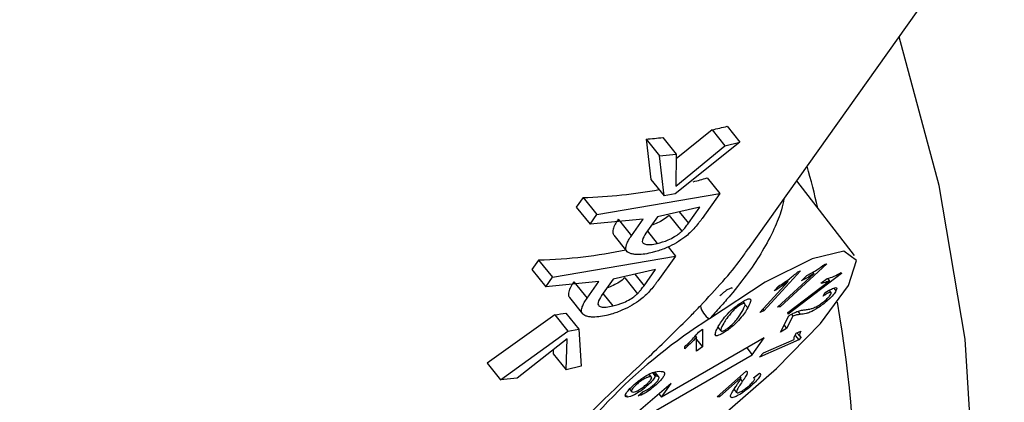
# Model space of a CAD drawing. Header units: millimetres. Extents: x 0 to 420, y 0 to 297.
# Tile 19 of 75: x 152.775 to 154.232, y 104.984 to 105.551. Entities that reach past the tile are written whole.
import ezdxf

# ---------------------------------------------------------------- set-up
doc = ezdxf.new("R2010")
doc.units = ezdxf.units.MM

msp = doc.modelspace()

# ---------------------------------------------------------------- linework, layer by layer
at = {"color": 7, "linetype": 'Continuous', "lineweight": 25}
for p, q in [((153.8534, 105.2114), (155.3389, 107.3049)), ((153.7995, 105.3877), (153.7462, 105.3445)), ((153.7995, 105.3877), (153.8186, 105.3639)), ((153.8219, 105.3929), (153.8408, 105.3693)), ((153.7019, 105.3739), (153.709, 105.3143)), ((153.7019, 105.3739), (153.7218, 105.349)), ((153.7266, 105.3761), (153.7463, 105.3515)), ((153.8408, 105.3693), (153.7448, 105.2928)), ((153.7458, 105.3042), (153.8186, 105.3639)), ((153.8186, 105.3639), (153.8408, 105.3693)), ((153.7218, 105.349), (153.7463, 105.3515)), ((153.7285, 105.29), (153.7218, 105.349)), ((153.7463, 105.3515), (153.7458, 105.3042)), ((153.709, 105.3143), (153.7285, 105.29)), ((153.7921, 105.3166), (153.8108, 105.2933)), ((154.0103, 105.2018), (153.9249, 105.3123)), ((153.6086, 105.2875), (153.5986, 105.2734)), ((153.6086, 105.2875), (153.629, 105.2621)), ((153.629, 105.2621), (153.8108, 105.2933)), ((153.7448, 105.2928), (153.7285, 105.29)), ((153.8108, 105.2933), (153.7847, 105.2565)), ((153.5986, 105.2734), (153.619, 105.2479)), ((153.7815, 105.2734), (153.7188, 105.259)), ((153.7645, 105.2495), (153.7815, 105.2734)), ((153.619, 105.2479), (153.629, 105.2621)), ((153.7188, 105.259), (153.7016, 105.2349)), ((153.736, 105.261), (153.7549, 105.2375)), ((153.6977, 105.2555), (153.619, 105.2479)), ((153.6608, 105.2553), (153.6803, 105.231)), ((153.6803, 105.231), (153.6977, 105.2555)), ((153.6542, 105.2319), (153.6736, 105.2077)), ((153.7038, 105.2378), (153.7185, 105.2195)), ((153.7344, 105.2143), (153.7452, 105.2008)), ((153.5634, 105.1696), (153.7452, 105.2008)), ((153.7452, 105.2008), (153.7191, 105.164)), ((153.543, 105.195), (153.533, 105.1809)), ((153.543, 105.195), (153.5634, 105.1696)), ((153.9694, 105.1894), (153.9003, 105.1256)), ((153.9668, 105.1891), (153.9694, 105.1894)), ((153.533, 105.1809), (153.5534, 105.1555)), ((153.5534, 105.1555), (153.5634, 105.1696)), ((153.7159, 105.181), (153.6532, 105.1666)), ((153.6704, 105.1686), (153.6892, 105.1451)), ((153.6989, 105.157), (153.7159, 105.181)), ((153.9303, 105.1791), (153.8763, 105.1198)), ((153.8962, 105.125), (153.95, 105.1748)), ((153.9908, 105.1749), (153.9121, 105.1149)), ((153.9263, 105.1773), (153.9303, 105.1791)), ((153.9316, 105.1644), (153.9398, 105.1719)), ((153.9483, 105.1769), (153.95, 105.1748)), ((153.9906, 105.1765), (153.9908, 105.1749)), ((153.6321, 105.1631), (153.5534, 105.1555)), ((153.5952, 105.1629), (153.6147, 105.1385)), ((153.6147, 105.1385), (153.6321, 105.1631)), ((153.6532, 105.1666), (153.636, 105.1424)), ((153.87, 105.1172), (153.9121, 105.1633)), ((153.8916, 105.1492), (153.898, 105.1562)), ((153.9117, 105.1174), (153.973, 105.1642)), ((153.9605, 105.1605), (153.9698, 105.1676)), ((153.9702, 105.1677), (153.973, 105.1642)), ((153.5886, 105.1395), (153.608, 105.1153)), ((153.6381, 105.1454), (153.6529, 105.127)), ((153.9637, 105.1417), (153.967, 105.147)), ((153.9756, 105.1468), (153.9728, 105.1503)), ((153.9796, 105.1532), (153.9828, 105.1493)), ((153.8482, 105.1303), (153.8454, 105.1338)), ((153.9003, 105.1256), (153.8962, 105.125)), ((153.8988, 105.1274), (153.9003, 105.1256)), ((153.9541, 105.1264), (153.9559, 105.1241)), ((153.5669, 105.114), (153.4668, 105.0426)), ((153.5669, 105.114), (153.5863, 105.0897)), ((153.5834, 105.1166), (153.6026, 105.0925)), ((153.8763, 105.1198), (153.87, 105.1172)), ((153.8745, 105.1221), (153.8763, 105.1198)), ((153.9009, 105.0881), (153.9133, 105.1125)), ((153.9191, 105.112), (153.9098, 105.0939)), ((153.9121, 105.1149), (153.9117, 105.1174)), ((153.9169, 105.1147), (153.9191, 105.112)), ((153.8082, 105.0957), (153.8126, 105.0902)), ((153.9062, 105.0985), (153.9098, 105.0939)), ((153.4868, 105.0177), (153.5863, 105.0897)), ((153.5863, 105.0897), (153.6026, 105.0925)), ((153.6026, 105.0925), (153.6057, 105.038)), ((153.7747, 105.0827), (153.7765, 105.0805)), ((153.7796, 105.0885), (153.7852, 105.0927)), ((153.7852, 105.0927), (153.7853, 105.0667)), ((153.8032, 105.0855), (153.8052, 105.083)), ((153.9098, 105.0939), (153.9009, 105.0881)), ((153.9223, 105.0834), (153.9277, 105.0767)), ((153.924, 105.0868), (153.9308, 105.0898)), ((153.9251, 105.0873), (153.9296, 105.0817)), ((153.9315, 105.0809), (153.9277, 105.0767)), ((153.5854, 105.0782), (153.5112, 105.0202)), ((153.5835, 105.0326), (153.5854, 105.0782)), ((153.8768, 105.08), (153.7248, 104.9922)), ((153.7592, 105.0637), (153.7591, 105.0668)), ((153.7766, 105.0602), (153.7765, 105.0805)), ((153.7765, 105.0776), (153.7853, 105.0667)), ((153.7853, 105.0667), (153.7766, 105.0602)), ((153.859, 105.0549), (153.8768, 105.08)), ((153.9277, 105.0767), (153.8696, 105.0511)), ((153.8755, 105.0576), (153.9208, 105.0775)), ((153.5647, 105.062), (153.5645, 105.0564)), ((153.5645, 105.0564), (153.5835, 105.0326)), ((153.707, 104.9672), (153.859, 105.0549)), ((153.8509, 105.065), (153.859, 105.0549)), ((153.8696, 105.0511), (153.8755, 105.0576)), ((153.4668, 105.0426), (153.4868, 105.0177)), ((153.6057, 105.038), (153.5835, 105.0326)), ((153.7099, 105.0217), (153.7064, 105.0261)), ((153.7118, 105.0278), (153.7153, 105.0234)), ((153.7206, 105.0221), (153.7153, 105.0287)), ((153.8069, 104.9927), (153.8499, 105.0306)), ((153.8509, 105.0303), (153.8515, 105.0296)), ((153.861, 105.0206), (153.8696, 105.0278)), ((153.5112, 105.0202), (153.4868, 105.0177)), ((153.739, 105.0122), (153.6699, 104.9532)), ((153.703, 105.0116), (153.7045, 105.0098)), ((153.7161, 105.0111), (153.7167, 105.0105)), ((153.7248, 104.9922), (153.739, 105.0122)), ((153.8423, 105.0206), (153.8104, 104.9924)), ((153.8407, 105.0225), (153.8423, 105.0206)), ((153.8556, 105.0104), (153.857, 105.0086)), ((153.8624, 105.02), (153.8615, 105.0211)), ((153.6725, 104.9947), (153.6745, 104.9922)), ((153.6774, 105.004), (153.6806, 105.0001)), ((153.6903, 104.9939), (153.6975, 105.0007)), ((153.721, 104.9969), (153.7248, 104.9922)), ((153.8089, 104.9944), (153.8104, 104.9924)), ((153.8319, 105.0038), (153.8358, 104.999)), ((153.8104, 104.9924), (153.8069, 104.9927)), ((153.8269, 104.9933), (153.8285, 104.9913))]:
    msp.add_line(p, q, dxfattribs=at)
at = {"color": 8, "linetype": 'Continuous', "lineweight": 25}
for p, q in [((153.751, 105.2664), (153.7645, 105.2495)), ((153.6854, 105.174), (153.6989, 105.157)), ((153.8481, 105.1293), (153.8522, 105.1241)), ((153.9262, 105.1191), (153.93, 105.1144)), ((153.7125, 105.028), (153.7162, 105.0234)), ((153.8415, 105.0186), (153.8442, 105.0152))]:
    msp.add_line(p, q, dxfattribs=at)
at = {"color": 7, "linetype": 'Continuous', "lineweight": 25, "flags": 128}
for points in [[(152.8897, 104.1048), (152.9339, 104.0801), (153.1146, 103.9976), (153.2909, 103.9465), (153.4593, 103.928), (153.6165, 103.9422), (153.7596, 103.989), (153.8855, 104.0674), (153.992, 104.176), (154.0768, 104.3125), (154.1384, 104.4743), (154.1755, 104.6583), (154.1874, 104.8607), (154.1739, 105.0777), (154.1352, 105.305), (154.0761, 105.5254)], [(153.5865, 104.8255), (153.6494, 104.853), (153.7288, 104.9016), (153.8143, 104.9647), (153.8948, 105.0343), (153.9599, 105.1013), (154.0012, 105.1571), (154.0132, 105.1943), (153.9945, 105.2082), (153.9474, 105.1969), (153.8781, 105.162), (153.7955, 105.1079)]]:
    msp.add_lwpolyline(points, dxfattribs=at)
at = {"color": 7, "linetype": 'Continuous', "lineweight": 25}
for centre, radius, start, end in [((153.8124, 105.1336), 0.0308, 191.9123, 236.6513), ((154.2248, 104.4289), 0.8034, 122.3054, 148.3479)]:
    msp.add_arc(centre, radius, start, end, dxfattribs=at)
for centre, major_axis, ratio, start_param, end_param in [((153.1575, 106.4625), (-0.9083, 0.9373), 0.613869, 2.775419, 2.801583), ((153.1575, 106.4625), (-0.9083, 0.9373), 0.613869, 2.666355, 2.693269), ((152.8022, 105.5196), (-0.8731, 1.442), 0.580786, 4.211668, 4.25244), ((153.0973, 106.3777), (-0.9083, 0.9373), 0.613869, 2.813433, 2.838), ((153.0973, 106.3777), (-0.9083, 0.9373), 0.613869, 2.630997, 2.754311), ((153.0317, 106.2853), (-0.9083, 0.9373), 0.613869, 2.630997, 2.773028), ((152.8022, 105.5196), (-0.8731, 1.442), 0.580786, 2.292531, 4.118184), ((152.9688, 106.1967), (-0.9083, 0.9373), 0.613869, 2.72528, 2.743824)]:
    msp.add_ellipse(centre, major_axis=major_axis, ratio=ratio, start_param=start_param, end_param=end_param, dxfattribs=at)
for points, knots in [([(152.0294, 105.461), (152.0461, 105.4407), (152.1396, 105.3267), (152.3335, 105.1389), (152.6281, 104.9383), (152.9333, 104.8096), (153.1447, 104.7763), (153.2451, 104.779), (153.2528, 104.7792)], [0, 0, 0, 0, 0.054693, 0.306435, 0.548185, 0.77416, 0.982837, 1, 1, 1, 1]), ([(153.9057, 105.2853), (153.9048, 105.2801), (153.9023, 105.2667), (153.8917, 105.2407), (153.8754, 105.2095), (153.8535, 105.1765), (153.8316, 105.1485), (153.8117, 105.1255), (153.8009, 105.1138), (153.7955, 105.1079)], [0, 0, 0, 0, 0.112936, 0.294635, 0.480187, 0.649749, 0.82355, 0.911442, 1, 1, 1, 1]), ([(153.736, 105.261), (153.7334, 105.2589), (153.7285, 105.2549), (153.7189, 105.2496), (153.7127, 105.2473), (153.7096, 105.2461)], [0, 0, 0, 0, 0.363854, 0.680836, 1, 1, 1, 1]), ([(153.7847, 105.2565), (153.7838, 105.2552), (153.782, 105.2527), (153.7782, 105.2477), (153.7748, 105.2438), (153.7726, 105.2411)], [0, 0, 0, 0, 0.250296, 0.500625, 1, 1, 1, 1]), ([(153.6608, 105.2553), (153.6591, 105.2528), (153.6556, 105.2477), (153.6531, 105.2415), (153.6524, 105.2368), (153.6528, 105.2339), (153.654, 105.2325), (153.6544, 105.2321)], [0, 0, 0, 0, 0.291793, 0.587468, 0.748852, 0.913365, 1, 1, 1, 1]), ([(153.7726, 105.2411), (153.7686, 105.2371), (153.7617, 105.2301), (153.7469, 105.2203), (153.7319, 105.2128), (153.719, 105.208), (153.7114, 105.2061), (153.7091, 105.2055)], [0, 0, 0, 0, 0.274741, 0.470376, 0.664922, 0.899042, 1, 1, 1, 1]), ([(153.7549, 105.2375), (153.7559, 105.2386), (153.7579, 105.2407), (153.761, 105.2446), (153.7631, 105.2476), (153.7645, 105.2495)], [0, 0, 0, 0, 0.250652, 0.500998, 1, 1, 1, 1]), ([(153.7091, 105.2055), (153.7052, 105.2047), (153.697, 105.203), (153.6878, 105.2028), (153.6811, 105.2038), (153.6768, 105.2052), (153.6738, 105.2072), (153.6721, 105.2099), (153.6718, 105.2136), (153.6731, 105.2186), (153.6758, 105.2244), (153.6788, 105.2288), (153.6803, 105.231)], [0, 0, 0, 0, 0.132417, 0.269615, 0.352855, 0.437836, 0.505273, 0.574878, 0.665075, 0.757729, 0.87806, 1, 1, 1, 1]), ([(153.7016, 105.2349), (153.6993, 105.2312), (153.6959, 105.2259), (153.6964, 105.2203), (153.7007, 105.2179), (153.7083, 105.2174), (153.715, 105.2188), (153.7185, 105.2195)], [0, 0, 0, 0, 0.327015, 0.480866, 0.635777, 0.812204, 1, 1, 1, 1]), ([(153.7185, 105.2195), (153.7238, 105.2209), (153.7322, 105.2233), (153.7436, 105.2292), (153.7506, 105.2338), (153.7536, 105.2364), (153.7549, 105.2375)], [0, 0, 0, 0, 0.412588, 0.662004, 0.863772, 1, 1, 1, 1]), ([(153.7823, 105.1273), (153.7935, 105.1393), (153.8154, 105.1628), (153.839, 105.1912), (153.8496, 105.2067), (153.853, 105.2117)], [0, 0, 0, 0, 0.416554, 0.814903, 1, 1, 1, 1]), ([(153.9398, 105.1719), (153.9445, 105.1745), (153.9528, 105.1791), (153.9625, 105.186), (153.9668, 105.1891)], [0, 0, 0, 0, 0.560292, 1, 1, 1, 1]), ([(153.6704, 105.1686), (153.6678, 105.1664), (153.6629, 105.1624), (153.6533, 105.1572), (153.6471, 105.1548), (153.644, 105.1537)], [0, 0, 0, 0, 0.363854, 0.680836, 1, 1, 1, 1]), ([(153.898, 105.1562), (153.9033, 105.1598), (153.9128, 105.1661), (153.9221, 105.1739), (153.9263, 105.1773)], [0, 0, 0, 0, 0.560328, 1, 1, 1, 1]), ([(153.95, 105.1748), (153.9464, 105.1725), (153.9398, 105.1685), (153.9341, 105.1656), (153.9316, 105.1644)], [0, 0, 0, 0, 0.559692, 1, 1, 1, 1]), ([(153.9698, 105.1676), (153.9729, 105.1684), (153.9784, 105.1698), (153.9868, 105.1745), (153.9906, 105.1765)], [0, 0, 0, 0, 0.560331, 1, 1, 1, 1]), ([(153.5952, 105.1629), (153.5935, 105.1604), (153.59, 105.1553), (153.5875, 105.149), (153.5868, 105.1443), (153.5872, 105.1414), (153.5884, 105.1401), (153.5888, 105.1396)], [0, 0, 0, 0, 0.291793, 0.587468, 0.748852, 0.913365, 1, 1, 1, 1]), ([(153.6892, 105.1451), (153.6902, 105.1461), (153.6922, 105.1482), (153.6954, 105.1522), (153.6975, 105.1551), (153.6989, 105.157)], [0, 0, 0, 0, 0.250652, 0.500998, 1, 1, 1, 1]), ([(153.7191, 105.164), (153.7182, 105.1628), (153.7164, 105.1603), (153.7126, 105.1552), (153.7092, 105.1513), (153.707, 105.1487)], [0, 0, 0, 0, 0.250296, 0.500625, 1, 1, 1, 1]), ([(153.8292, 105.1527), (153.8291, 105.1531), (153.829, 105.154), (153.8264, 105.1533), (153.8234, 105.1516), (153.822, 105.1508)], [0, 0, 0, 0, 0.28441, 0.6427925, 1, 1, 1, 1]), ([(153.9121, 105.1633), (153.9082, 105.1604), (153.9012, 105.1553), (153.8945, 105.1511), (153.8916, 105.1492)], [0, 0, 0, 0, 0.559649, 1, 1, 1, 1]), ([(153.973, 105.1642), (153.9703, 105.1631), (153.9654, 105.1612), (153.962, 105.1607), (153.9605, 105.1605)], [0, 0, 0, 0, 0.559693, 1, 1, 1, 1]), ([(153.967, 105.147), (153.9702, 105.1489), (153.9764, 105.1526), (153.9826, 105.1547), (153.9844, 105.1531), (153.9833, 105.1506), (153.9828, 105.1493)], [0, 0, 0, 0, 0.280575, 0.559466, 0.779389, 1, 1, 1, 1]), ([(153.636, 105.1424), (153.6337, 105.1388), (153.6303, 105.1334), (153.6308, 105.1278), (153.6351, 105.1254), (153.6427, 105.125), (153.6494, 105.1263), (153.6529, 105.127)], [0, 0, 0, 0, 0.3270149, 0.4808662, 0.635777, 0.8122041, 1, 1, 1, 1]), ([(153.707, 105.1487), (153.7029, 105.1446), (153.6961, 105.1376), (153.6813, 105.1279), (153.6663, 105.1203), (153.6534, 105.1155), (153.6458, 105.1136), (153.6435, 105.113)], [0, 0, 0, 0, 0.274741, 0.470376, 0.664922, 0.899042, 1, 1, 1, 1]), ([(153.6529, 105.127), (153.6581, 105.1285), (153.6666, 105.1309), (153.678, 105.1367), (153.685, 105.1413), (153.688, 105.144), (153.6892, 105.1451)], [0, 0, 0, 0, 0.412588, 0.662004, 0.863772, 1, 1, 1, 1]), ([(153.822, 105.1508), (153.8209, 105.1501), (153.8188, 105.1487), (153.8149, 105.1456), (153.8126, 105.1433), (153.8112, 105.1419)], [0, 0, 0, 0, 0.280414, 0.560631, 1, 1, 1, 1]), ([(153.9828, 105.1493), (153.9817, 105.1474), (153.9794, 105.1437), (153.9718, 105.1361), (153.9635, 105.1292), (153.9584, 105.1258), (153.9559, 105.1241)], [0, 0, 0, 0, 0.280111, 0.559104, 0.779394, 1, 1, 1, 1]), ([(153.9585, 105.1289), (153.9605, 105.1302), (153.9644, 105.133), (153.9698, 105.1377), (153.9736, 105.1417), (153.9746, 105.1435), (153.9751, 105.1444)], [0, 0, 0, 0, 0.279789, 0.559386, 0.779442, 1, 1, 1, 1]), ([(153.9751, 105.1444), (153.9755, 105.1454), (153.9762, 105.1474), (153.9732, 105.1471), (153.9686, 105.1448), (153.9653, 105.1427), (153.9637, 105.1417)], [0, 0, 0, 0, 0.279495, 0.558368, 0.778916, 1, 1, 1, 1]), ([(153.5273, 104.8474), (153.5297, 104.8538), (153.5345, 104.867), (153.5507, 104.8924), (153.5731, 104.9205), (153.601, 104.9507), (153.6327, 104.9822), (153.6683, 105.0161), (153.7038, 105.0496), (153.7375, 105.0821), (153.7631, 105.1074), (153.7777, 105.1225), (153.7823, 105.1273)], [0, 0, 0, 0, 0.1086603, 0.2208836, 0.3366854, 0.4411276, 0.5481455, 0.659265, 0.7728218, 0.8637439, 0.9567115, 1, 1, 1, 1]), ([(153.6435, 105.113), (153.6395, 105.1122), (153.6314, 105.1106), (153.6222, 105.1104), (153.6155, 105.1113), (153.6112, 105.1127), (153.6082, 105.1147), (153.6065, 105.1175), (153.6062, 105.1212), (153.6075, 105.1261), (153.6102, 105.1319), (153.6132, 105.1363), (153.6147, 105.1385)], [0, 0, 0, 0, 0.132417, 0.269615, 0.352855, 0.437836, 0.505273, 0.574878, 0.665075, 0.757729, 0.87806, 1, 1, 1, 1]), ([(153.8085, 105.0964), (153.8115, 105.1013), (153.8159, 105.1087), (153.8279, 105.1211), (153.8366, 105.1281), (153.8408, 105.1309), (153.8429, 105.1323)], [0, 0, 0, 0, 0.5005229, 0.7495473, 0.8746656, 1, 1, 1, 1]), ([(153.8403, 105.1279), (153.8393, 105.1272), (153.8372, 105.1258), (153.8332, 105.1227), (153.8309, 105.1204), (153.8295, 105.119)], [0, 0, 0, 0, 0.280414, 0.560631, 1, 1, 1, 1]), ([(153.8438, 105.1188), (153.8458, 105.1224), (153.8488, 105.1277), (153.8482, 105.1311), (153.8448, 105.1305), (153.8418, 105.1288), (153.8403, 105.1279)], [0, 0, 0, 0, 0.501788, 0.750402, 0.875406, 1, 1, 1, 1]), ([(153.8429, 105.1323), (153.8449, 105.1336), (153.8489, 105.136), (153.8534, 105.1377), (153.856, 105.1376), (153.8577, 105.1346), (153.8547, 105.1288), (153.8522, 105.1241)], [0, 0, 0, 0, 0.1251488, 0.250147, 0.3752638, 0.5006782, 1, 1, 1, 1]), ([(153.9365, 105.1213), (153.9384, 105.1215), (153.9414, 105.1218), (153.9463, 105.1229), (153.9513, 105.1246), (153.9561, 105.1274), (153.9585, 105.1289)], [0, 0, 0, 0, 0.340702, 0.561119, 0.781094, 1, 1, 1, 1]), ([(153.8295, 105.119), (153.8265, 105.1154), (153.821, 105.1089), (153.8182, 105.104), (153.817, 105.1018)], [0, 0, 0, 0, 0.558247, 1, 1, 1, 1]), ([(153.8522, 105.1241), (153.8493, 105.1192), (153.8449, 105.1118), (153.8329, 105.0995), (153.8242, 105.0924), (153.82, 105.0896), (153.8179, 105.0882)], [0, 0, 0, 0, 0.500463, 0.749476, 0.874615, 1, 1, 1, 1]), ([(153.8203, 105.0926), (153.822, 105.0937), (153.8252, 105.0959), (153.8313, 105.1014), (153.8387, 105.1099), (153.8417, 105.1152), (153.8438, 105.1188)], [0, 0, 0, 0, 0.124564, 0.249578, 0.498265, 1, 1, 1, 1]), ([(153.9133, 105.1125), (153.9146, 105.1133), (153.9168, 105.1147), (153.9187, 105.1157), (153.9195, 105.1162)], [0, 0, 0, 0, 0.559882, 1, 1, 1, 1]), ([(153.93, 105.1144), (153.9289, 105.1143), (153.9271, 105.1141), (153.9245, 105.1137), (153.9222, 105.1132), (153.9201, 105.1124), (153.9191, 105.112)], [0, 0, 0, 0, 0.340064, 0.56009, 0.780088, 1, 1, 1, 1]), ([(153.9195, 105.1162), (153.922, 105.1174), (153.9262, 105.1193), (153.9304, 105.1204), (153.9336, 105.1211), (153.9356, 105.1212), (153.9365, 105.1213)], [0, 0, 0, 0, 0.3394042, 0.5595507, 0.7797548, 1, 1, 1, 1]), ([(153.9559, 105.1241), (153.9517, 105.1216), (153.9449, 105.1175), (153.9386, 105.1157), (153.9341, 105.1149), (153.9313, 105.1146), (153.93, 105.1144)], [0, 0, 0, 0, 0.337668, 0.558248, 0.779104, 1, 1, 1, 1]), ([(153.8052, 105.083), (153.8046, 105.0847), (153.8036, 105.0876), (153.807, 105.0937), (153.8085, 105.0964)], [0, 0, 0, 0, 0.5580442, 1, 1, 1, 1]), ([(153.817, 105.1018), (153.815, 105.0982), (153.8119, 105.0928), (153.8126, 105.0895), (153.8159, 105.09), (153.8189, 105.0917), (153.8203, 105.0926)], [0, 0, 0, 0, 0.501767, 0.75044, 0.875426, 1, 1, 1, 1]), ([(153.7591, 105.0668), (153.7638, 105.0712), (153.7721, 105.0791), (153.7773, 105.0857), (153.7796, 105.0885)], [0, 0, 0, 0, 0.560306, 1, 1, 1, 1]), ([(153.8179, 105.0882), (153.8146, 105.0863), (153.8088, 105.0829), (153.8063, 105.083), (153.8052, 105.083)], [0, 0, 0, 0, 0.558818, 1, 1, 1, 1]), ([(153.9208, 105.0775), (153.9208, 105.0789), (153.921, 105.0814), (153.9231, 105.0852), (153.924, 105.0868)], [0, 0, 0, 0, 0.559675, 1, 1, 1, 1]), ([(153.9308, 105.0898), (153.9298, 105.0873), (153.9278, 105.0826), (153.9304, 105.0814), (153.9315, 105.0809)], [0, 0, 0, 0, 0.5603518, 1, 1, 1, 1]), ([(153.7765, 105.0805), (153.7735, 105.0774), (153.7682, 105.0719), (153.7619, 105.0662), (153.7592, 105.0637)], [0, 0, 0, 0, 0.559694, 1, 1, 1, 1]), ([(153.6833, 105.0099), (153.6853, 105.0116), (153.6893, 105.015), (153.6978, 105.0214), (153.7118, 105.0296), (153.7176, 105.0301), (153.7215, 105.0304)], [0, 0, 0, 0, 0.125573, 0.251184, 0.500338, 1, 1, 1, 1]), ([(153.7153, 105.0234), (153.7145, 105.0214), (153.713, 105.018), (153.7071, 105.0123), (153.7045, 105.0098)], [0, 0, 0, 0, 0.559465, 1, 1, 1, 1]), ([(153.7134, 105.0105), (153.7148, 105.0117), (153.7174, 105.0142), (153.7207, 105.0184), (153.7219, 105.0229), (153.7185, 105.0232), (153.7162, 105.0234)], [0, 0, 0, 0, 0.1252502, 0.2504141, 0.4993797, 1, 1, 1, 1]), ([(153.7162, 105.0234), (153.716, 105.0234), (153.7158, 105.0234), (153.7155, 105.0234), (153.7153, 105.0234)], [0, 0, 0, 0, 0.55998, 1, 1, 1, 1]), ([(153.7215, 105.0304), (153.7253, 105.0303), (153.73, 105.0303), (153.7292, 105.025), (153.7269, 105.0211), (153.7227, 105.0161), (153.7187, 105.0123), (153.7167, 105.0105)], [0, 0, 0, 0, 0.499194, 0.624561, 0.749726, 0.874813, 1, 1, 1, 1]), ([(153.8515, 105.0296), (153.8514, 105.0285), (153.8513, 105.0266), (153.8491, 105.0226), (153.8468, 105.019), (153.8451, 105.0164), (153.8442, 105.0152)], [0, 0, 0, 0, 0.339385, 0.559543, 0.779761, 1, 1, 1, 1]), ([(153.8499, 105.0306), (153.8504, 105.0305), (153.8512, 105.0304), (153.8514, 105.0298), (153.8515, 105.0296)], [0, 0, 0, 0, 0.559836, 1, 1, 1, 1]), ([(153.8696, 105.0278), (153.8704, 105.0273), (153.872, 105.0264), (153.8698, 105.0216), (153.8641, 105.0151), (153.8594, 105.0108), (153.857, 105.0086)], [0, 0, 0, 0, 0.280638, 0.559522, 0.779415, 1, 1, 1, 1]), ([(153.6745, 104.9922), (153.6732, 104.9923), (153.6705, 104.9926), (153.6715, 104.9967), (153.676, 105.0029), (153.6809, 105.0075), (153.6833, 105.0099)], [0, 0, 0, 0, 0.280634, 0.560145, 0.78005, 1, 1, 1, 1]), ([(153.7045, 105.0098), (153.7011, 105.0069), (153.6944, 105.0012), (153.685, 104.9956), (153.6784, 104.9927), (153.6758, 104.9923), (153.6745, 104.9922)], [0, 0, 0, 0, 0.2785514, 0.5581725, 0.7788622, 1, 1, 1, 1]), ([(153.6877, 105.0109), (153.6857, 105.0089), (153.6817, 105.0049), (153.6794, 105.0002), (153.6815, 104.9997), (153.6828, 104.9995)], [0, 0, 0, 0, 0.278808, 0.559911, 1, 1, 1, 1]), ([(153.6828, 104.9995), (153.6839, 104.9996), (153.6862, 105), (153.6916, 105.0029), (153.6976, 105.0069), (153.701, 105.0099), (153.7028, 105.0113)], [0, 0, 0, 0, 0.280539, 0.560064, 0.780031, 1, 1, 1, 1]), ([(153.7077, 105.0223), (153.7065, 105.0221), (153.7043, 105.0218), (153.699, 105.0193), (153.693, 105.0154), (153.6895, 105.0124), (153.6877, 105.0109)], [0, 0, 0, 0, 0.280965, 0.560632, 0.780654, 1, 1, 1, 1]), ([(153.7167, 105.0105), (153.7139, 105.0081), (153.7085, 105.0034), (153.7003, 104.9979), (153.6942, 104.9949), (153.6916, 104.9942), (153.6903, 104.9939)], [0, 0, 0, 0, 0.279845, 0.558807, 0.779143, 1, 1, 1, 1]), ([(153.6975, 105.0007), (153.6986, 105.001), (153.7007, 105.0016), (153.7049, 105.0038), (153.7095, 105.0071), (153.7121, 105.0093), (153.7134, 105.0105)], [0, 0, 0, 0, 0.2808443, 0.5600719, 0.7798337, 1, 1, 1, 1]), ([(153.7028, 105.0113), (153.7041, 105.0126), (153.7068, 105.0152), (153.7094, 105.0184), (153.7109, 105.0218), (153.709, 105.0221), (153.7077, 105.0223)], [0, 0, 0, 0, 0.187072, 0.374066, 0.561342, 1, 1, 1, 1]), ([(153.8285, 104.9913), (153.8275, 104.992), (153.8258, 104.9932), (153.8287, 104.9987), (153.8318, 105.0037), (153.8342, 105.0073), (153.8354, 105.0091)], [0, 0, 0, 0, 0.337646, 0.558233, 0.779098, 1, 1, 1, 1]), ([(153.857, 105.0086), (153.8539, 105.0059), (153.8477, 105.0007), (153.8386, 104.9948), (153.832, 104.9916), (153.8297, 104.9914), (153.8285, 104.9913)], [0, 0, 0, 0, 0.28013, 0.559099, 0.779404, 1, 1, 1, 1]), ([(153.8354, 105.0091), (153.8364, 105.0105), (153.8379, 105.0128), (153.84, 105.016), (153.8416, 105.0186), (153.8421, 105.0199), (153.8423, 105.0206)], [0, 0, 0, 0, 0.34007, 0.560114, 0.780108, 1, 1, 1, 1]), ([(153.8442, 105.0152), (153.8425, 105.0127), (153.8398, 105.0087), (153.8367, 105.0036), (153.835, 104.9997), (153.8362, 104.9989), (153.8368, 104.9985)], [0, 0, 0, 0, 0.34072, 0.561137, 0.781098, 1, 1, 1, 1]), ([(153.8368, 104.9985), (153.8378, 104.9986), (153.8396, 104.9989), (153.8446, 105.0016), (153.8497, 105.0052), (153.8527, 105.0077), (153.8542, 105.009)], [0, 0, 0, 0, 0.27993, 0.559582, 0.77958, 1, 1, 1, 1]), ([(153.8542, 105.009), (153.8561, 105.0108), (153.86, 105.0144), (153.8627, 105.0183), (153.8627, 105.0202), (153.8615, 105.0205), (153.861, 105.0206)], [0, 0, 0, 0, 0.279528, 0.55839, 0.778885, 1, 1, 1, 1])]:
    msp.add_open_spline(points, degree=3, knots=knots, dxfattribs=at)

doc.saveas('drawing.dxf')
